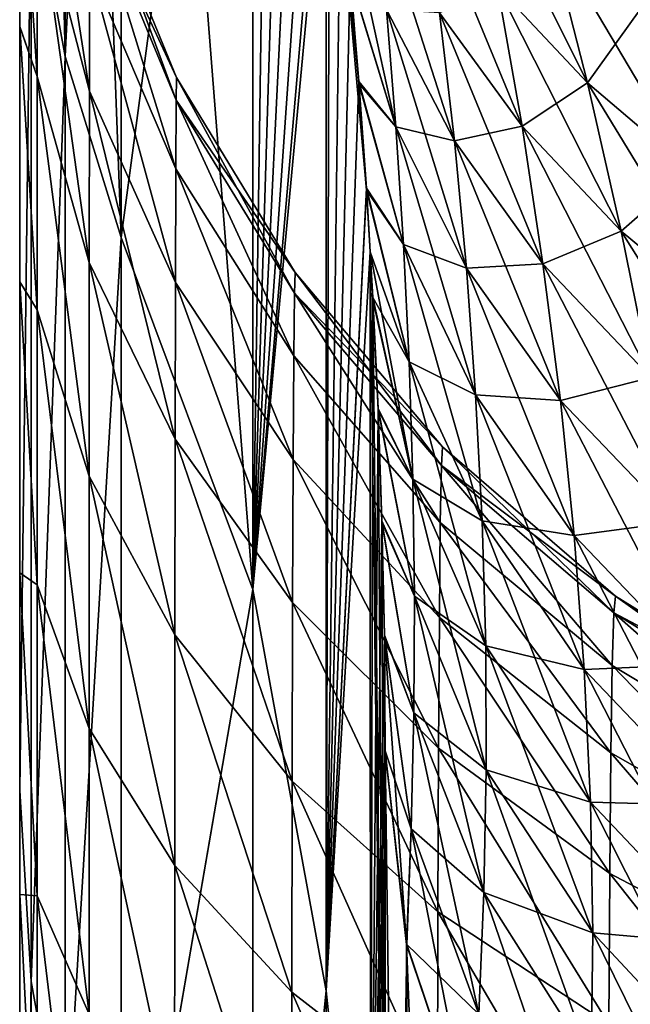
# Model space of a CAD drawing. Header units: metres. Extents: x -2 to 78, y -85 to 85.
# Tile 79 of 256: x 13 to 13.0835, y -51.5684 to -51.4337. Entities that reach past the tile are written whole.
import ezdxf

# ---------------------------------------------------------------- set-up
doc = ezdxf.new("R2010")
doc.units = ezdxf.units.M
doc.layers.add('solid_20004802', color=7, linetype='CONTINUOUS')

msp = doc.modelspace()

# ---------------------------------------------------------------- linework, layer by layer
at = {"layer": 'solid_20004802'}
for points in [[(13.006206, -51.438709, -3.59988), (13.001522, -51.232098, -4.210559), (13.006206, -51.257492, -4.218639)], [(13.001555, -51.413212, -3.593163), (13.001522, -51.232098, -4.210559), (13.006206, -51.438709, -3.59988)], [(13.006206, -51.438709, 3.59988), (13.006206, -51.257492, 4.218639), (13.001555, -51.413212, 3.593163)], [(13.01387, -51.463448, -3.606451), (13.006206, -51.257492, -4.218639), (13.01387, -51.28186, -4.226474)], [(13.006206, -51.438709, -3.59988), (13.006206, -51.257492, -4.218639), (13.01387, -51.463448, -3.606451)], [(13.006206, -51.438709, 3.59988), (13.01387, -51.281883, 4.226401), (13.006206, -51.257492, 4.218639)], [(13.006206, -51.438709, 3.59988), (13.01387, -51.463459, 3.6064), (13.01387, -51.281883, 4.226401)], [(13.031908, -51.511608, -3.618186), (13.01387, -51.28186, -4.226474), (13.031908, -51.328888, -4.242115)], [(13.01387, -51.463448, -3.606451), (13.01387, -51.28186, -4.226474), (13.031908, -51.511608, -3.618186)], [(13.01387, -51.463459, 3.6064), (13.031908, -51.328888, 4.242115), (13.01387, -51.281883, 4.226401)], [(13.01387, -51.463459, 3.6064), (13.031908, -51.511608, 3.618185), (13.031908, -51.328888, 4.242115)], [(13.031908, -51.511608, -3.618186), (13.031908, -51.328888, -4.242115), (13.041908, -51.39537, -4.141781)], [(13.031908, -51.511608, 3.618185), (13.034378, -51.342812, 4.221574), (13.031908, -51.328888, 4.242115)], [(13.031908, -51.511608, 3.618185), (13.036657, -51.356827, 4.200656), (13.034378, -51.342812, 4.221574)], [(13.031908, -51.511608, 3.618185), (13.038747, -51.370922, 4.179361), (13.036657, -51.356827, 4.200656)], [(13.031908, -51.511608, 3.618185), (13.040649, -51.385094, 4.157685), (13.038747, -51.370922, 4.179361)], [(13.031908, -51.511608, 3.618185), (13.042365, -51.399323, 4.135621), (13.040649, -51.385094, 4.157685)], [(13, -51.539104, -2.962495), (13, -51.387341, -3.586565), (13.001555, -51.413212, -3.593163)], [(13, -51.405186, -1.497178), (13, -51.387341, -3.586565), (13, -51.539104, -2.962495)], [(13.001555, -51.413212, 3.593163), (13, -51.387341, 3.586565), (13, -51.539104, 2.962495)], [(13, -51.509335, 1.61535), (13, -51.539104, 2.962495), (13, -51.387341, 3.586565)], [(13, -51.434612, 1.541105), (13, -51.387341, 3.586565), (13, -51.405186, 1.497177)], [(13, -51.469536, 1.580725), (13, -51.387341, 3.586565), (13, -51.434612, 1.541105)], [(13, -51.509335, 1.61535), (13, -51.387341, 3.586565), (13, -51.469536, 1.580725)], [(13.04191, -51.566536, -3.541123), (13.031908, -51.511608, -3.618186), (13.041908, -51.39537, -4.141781)], [(13.046413, -51.442398, -4.0665), (13.041908, -51.39537, -4.141781), (13.045238, -51.42804, -4.089743)], [(13.047446, -51.457001, -4.042982), (13.041908, -51.39537, -4.141781), (13.046413, -51.442398, -4.0665)], [(13.04191, -51.566536, -3.541123), (13.041908, -51.39537, -4.141781), (13.047446, -51.457001, -4.042982)], [(13.00239, -51.397259, -1.401584), (13.002385, -51.415871, -1.451325), (13.009537, -51.44342, -1.438641)], [(13.009537, -51.44342, 1.438641), (13.002385, -51.415871, 1.451325), (13.00239, -51.397259, 1.401584)], [(13.00239, -51.397259, -1.401584), (13.009537, -51.44342, -1.438641), (13.009558, -51.426376, -1.39298)], [(13.009558, -51.426376, 1.39298), (13.009537, -51.44342, 1.438641), (13.00239, -51.397259, 1.401584)], [(13.04191, -51.566532, 3.541136), (13.042365, -51.399323, 4.135621), (13.031908, -51.511608, 3.618185)], [(13.04191, -51.566532, 3.541136), (13.043878, -51.413513, 4.113126), (13.042365, -51.399323, 4.135621)], [(13, -51.405186, -1.497178), (13, -51.539104, -2.962495), (13, -51.434616, -1.541106)], [(13, -51.405186, -1.497178), (13.002381, -51.441433, -1.497786), (13.002385, -51.415871, -1.451325)], [(13, -51.405186, -1.497178), (13, -51.434616, -1.541106), (13.002381, -51.441433, -1.497786)], [(13.002381, -51.441433, 1.497786), (13, -51.434612, 1.541105), (13, -51.405186, 1.497177)], [(13.002385, -51.415871, 1.451325), (13.002381, -51.441433, 1.497786), (13, -51.405186, 1.497177)], [(13.061535, -51.409847, -4.222982), (13.072402, -51.421589, -4.235964), (13.077662, -51.442276, -4.218192)], [(13.065388, -51.429165, -4.204156), (13.061535, -51.409847, -4.222982), (13.077662, -51.442276, -4.218192)], [(13.076682, -51.409786, -4.263773), (13.088267, -51.418556, -4.27464), (13.098557, -51.442318, -4.26007)], [(13.084775, -51.432442, -4.248359), (13.076682, -51.409786, -4.263773), (13.098557, -51.442318, -4.26007)], [(13.009583, -51.416042, -1.345366), (13.021474, -51.441563, -1.296976), (13.009593, -51.412605, -1.296976)], [(13.02141, -51.444656, 1.341241), (13.009583, -51.416042, 1.345366), (13.009593, -51.412605, 1.296976)], [(13.009593, -51.412605, 1.296976), (13.009593, -51.412605, -1.296976), (13.021474, -51.441563, -1.296976)], [(13.021474, -51.441563, 1.296976), (13.009593, -51.412605, 1.296976), (13.021474, -51.441563, -1.296976)], [(13.02141, -51.444656, 1.341241), (13.009593, -51.412605, 1.296976), (13.021474, -51.441563, 1.296976)], [(13, -51.539104, -2.962495), (13.001555, -51.413212, -3.593163), (13.001555, -51.565258, -2.967967)], [(13.001555, -51.565258, 2.967967), (13.001555, -51.413212, 3.593163), (13, -51.539104, 2.962495)], [(13.001555, -51.565258, -2.967967), (13.001555, -51.413212, -3.593163), (13.006206, -51.438709, -3.59988)], [(13.006206, -51.438709, 3.59988), (13.001555, -51.413212, 3.593163), (13.001555, -51.565258, 2.967967)], [(13.04191, -51.566532, 3.541136), (13.045211, -51.427731, 4.090232), (13.043878, -51.413513, 4.113126)], [(13.043907, -51.413811, -4.112655), (13.050179, -51.432274, -4.130567), (13.051484, -51.448338, -4.108192)], [(13.045238, -51.42804, -4.089743), (13.043907, -51.413811, -4.112655), (13.051484, -51.448338, -4.108192)], [(13.055054, -51.415073, -4.189505), (13.065388, -51.429165, -4.204156), (13.068731, -51.448227, -4.184744)], [(13.057451, -51.432705, -4.168979), (13.055054, -51.415073, -4.189505), (13.068731, -51.448227, -4.184744)], [(13.002385, -51.415871, -1.451325), (13.002381, -51.441433, -1.497786), (13.009519, -51.466858, -1.481301)], [(13.009519, -51.466858, 1.481301), (13.002381, -51.441433, 1.497786), (13.002385, -51.415871, 1.451325)], [(13.002385, -51.415871, -1.451325), (13.009519, -51.466858, -1.481301), (13.009537, -51.44342, -1.438641)], [(13.009537, -51.44342, 1.438641), (13.009519, -51.466858, 1.481301), (13.002385, -51.415871, 1.451325)], [(13.009583, -51.416042, -1.345366), (13.009558, -51.426376, -1.39298), (13.021354, -51.454071, -1.384802)], [(13.021354, -51.454071, 1.384802), (13.009558, -51.426376, 1.39298), (13.009583, -51.416042, 1.345366)], [(13.009583, -51.416042, -1.345366), (13.02141, -51.444656, -1.341241), (13.021474, -51.441563, -1.296976)], [(13.009583, -51.416042, -1.345366), (13.021354, -51.454071, -1.384802), (13.02141, -51.444656, -1.341241)], [(13.02141, -51.444656, 1.341241), (13.021354, -51.454071, 1.384802), (13.009583, -51.416042, 1.345366)], [(13.048608, -51.41621, -4.152648), (13.057451, -51.432705, -4.168979), (13.059469, -51.450226, -4.148052)], [(13.050179, -51.432274, -4.130567), (13.048608, -51.41621, -4.152648), (13.059469, -51.450226, -4.148052)], [(13.065387, -51.429165, 4.204155), (13.077662, -51.442276, 4.218191), (13.072401, -51.421589, 4.235963)], [(13.072401, -51.421589, 4.235963), (13.077662, -51.442276, 4.218191), (13.084774, -51.432442, 4.248358)], [(13.072402, -51.421589, -4.235964), (13.084775, -51.432442, -4.248359), (13.091763, -51.454285, -4.23148)], [(13.077662, -51.442276, -4.218192), (13.072402, -51.421589, -4.235964), (13.091763, -51.454285, -4.23148)], [(13.009558, -51.426376, -1.39298), (13.009537, -51.44342, -1.438641), (13.021304, -51.469631, -1.426585)], [(13.021304, -51.469631, 1.426585), (13.009537, -51.44342, 1.438641), (13.009558, -51.426376, 1.39298)], [(13.009558, -51.426376, -1.39298), (13.021304, -51.469631, -1.426585), (13.021354, -51.454071, -1.384802)], [(13.021354, -51.454071, 1.384802), (13.021304, -51.469631, 1.426585), (13.009558, -51.426376, 1.39298)], [(13.04191, -51.566532, 3.541136), (13.04639, -51.442093, 4.066988), (13.045211, -51.427731, 4.090232)], [(13.051483, -51.448338, 4.108191), (13.045211, -51.427731, 4.090232), (13.04639, -51.442093, 4.066988)], [(13.051483, -51.448338, 4.108191), (13.050179, -51.432274, 4.130566), (13.045211, -51.427731, 4.090232)], [(13.046413, -51.442398, -4.0665), (13.045238, -51.42804, -4.089743), (13.051484, -51.448338, -4.108192)], [(13.05745, -51.432705, 4.168978), (13.06873, -51.448227, 4.184743), (13.065387, -51.429165, 4.204155)], [(13.065387, -51.429165, 4.204155), (13.06873, -51.448227, 4.184743), (13.077662, -51.442276, 4.218191)], [(13.065388, -51.429165, -4.204156), (13.077662, -51.442276, -4.218192), (13.082309, -51.462593, -4.199758)], [(13.068731, -51.448227, -4.184744), (13.065388, -51.429165, -4.204156), (13.082309, -51.462593, -4.199758)], [(13.050179, -51.432274, -4.130567), (13.059469, -51.450226, -4.148052), (13.061112, -51.467644, -4.126781)], [(13.051484, -51.448338, -4.108192), (13.050179, -51.432274, -4.130567), (13.061112, -51.467644, -4.126781)], [(13.059469, -51.450222, 4.148051), (13.050179, -51.432274, 4.130566), (13.051483, -51.448338, 4.108191)], [(13.05745, -51.432705, 4.168978), (13.050179, -51.432274, 4.130566), (13.059469, -51.450222, 4.148051)], [(13.05745, -51.432705, 4.168978), (13.059469, -51.450222, 4.148051), (13.06873, -51.448227, 4.184743)], [(13.057451, -51.432705, -4.168979), (13.068731, -51.448227, -4.184744), (13.071591, -51.467075, -4.164872)], [(13.059469, -51.450226, -4.148052), (13.057451, -51.432705, -4.168979), (13.071591, -51.467075, -4.164872)], [(13.077662, -51.442276, 4.218191), (13.091762, -51.454281, 4.231479), (13.084774, -51.432442, 4.248358)], [(13.002378, -51.473347, 1.540084), (13, -51.469536, 1.580725), (13, -51.434612, 1.541105)], [(13.002381, -51.441433, 1.497786), (13.002378, -51.473347, 1.540084), (13, -51.434612, 1.541105)], [(13, -51.434616, -1.541106), (13, -51.539104, -2.962495), (13, -51.469536, -1.580726)], [(13, -51.434616, -1.541106), (13.002378, -51.473347, -1.540084), (13.002381, -51.441433, -1.497786)], [(13, -51.434616, -1.541106), (13, -51.469536, -1.580726), (13.002378, -51.473347, -1.540084)], [(13.001555, -51.565258, -2.967967), (13.006206, -51.438709, -3.59988), (13.006206, -51.591061, -2.973389)], [(13.006206, -51.438709, 3.59988), (13.001555, -51.565258, 2.967967), (13.006206, -51.591061, 2.973389)], [(13.006206, -51.591061, -2.973389), (13.006206, -51.438709, -3.59988), (13.01387, -51.463448, -3.606451)], [(13.006206, -51.438709, 3.59988), (13.006206, -51.591061, 2.973389), (13.01387, -51.463459, 3.6064)], [(13.002381, -51.441433, -1.497786), (13.002378, -51.473347, -1.540084), (13.009505, -51.496128, -1.520143)], [(13.009505, -51.496128, 1.520143), (13.002378, -51.473347, 1.540084), (13.002381, -51.441433, 1.497786)], [(13.002381, -51.441433, -1.497786), (13.009505, -51.496128, -1.520143), (13.009519, -51.466858, -1.481301)], [(13.009519, -51.466858, 1.481301), (13.009505, -51.496128, 1.520143), (13.002381, -51.441433, 1.497786)], [(13.02141, -51.444656, -1.341241), (13.037695, -51.468266, -1.296976), (13.021474, -51.441563, -1.296976)], [(13.03759, -51.471054, 1.337435), (13.02141, -51.444656, 1.341241), (13.021474, -51.441563, 1.296976)], [(13.021474, -51.441563, 1.296976), (13.021474, -51.441563, -1.296976), (13.037695, -51.468266, -1.296976)], [(13.037695, -51.468266, 1.296976), (13.021474, -51.441563, 1.296976), (13.037695, -51.468266, -1.296976)], [(13.03759, -51.471054, 1.337435), (13.021474, -51.441563, 1.296976), (13.037695, -51.468266, 1.296976)], [(13.04191, -51.566532, 3.541136), (13.047427, -51.456711, 4.043446), (13.04639, -51.442093, 4.066988)], [(13.052523, -51.464405, 4.085573), (13.04639, -51.442093, 4.066988), (13.047427, -51.456711, 4.043446)], [(13.052523, -51.464405, 4.085573), (13.051483, -51.448338, 4.108191), (13.04639, -51.442093, 4.066988)], [(13.06873, -51.448227, 4.184743), (13.082308, -51.462589, 4.199757), (13.077662, -51.442276, 4.218191)], [(13.077662, -51.442276, -4.218192), (13.091763, -51.454285, -4.23148), (13.098032, -51.475643, -4.213851)], [(13.082309, -51.462593, -4.199758), (13.077662, -51.442276, -4.218192), (13.098032, -51.475643, -4.213851)], [(13.077662, -51.442276, 4.218191), (13.082308, -51.462589, 4.199757), (13.091762, -51.454281, 4.231479)], [(13.009537, -51.44342, -1.438641), (13.009519, -51.466858, -1.481301), (13.021265, -51.491047, -1.465628)], [(13.021265, -51.491047, 1.465628), (13.009519, -51.466858, 1.481301), (13.009537, -51.44342, 1.438641)], [(13.009537, -51.44342, -1.438641), (13.021265, -51.491047, -1.465628), (13.021304, -51.469631, -1.426585)], [(13.021304, -51.469631, 1.426585), (13.021265, -51.491047, 1.465628), (13.009537, -51.44342, 1.438641)], [(13.046413, -51.442398, -4.0665), (13.051484, -51.448338, -4.108192), (13.052523, -51.464405, -4.085574)], [(13.047446, -51.457001, -4.042982), (13.046413, -51.442398, -4.0665), (13.052523, -51.464405, -4.085574)], [(13.02141, -51.444656, -1.341241), (13.021354, -51.454071, -1.384802), (13.037491, -51.479626, -1.377256)], [(13.037491, -51.479626, 1.377256), (13.021354, -51.454071, 1.384802), (13.02141, -51.444656, 1.341241)], [(13.02141, -51.444656, -1.341241), (13.03759, -51.471054, -1.337435), (13.037695, -51.468266, -1.296976)], [(13.02141, -51.444656, -1.341241), (13.037491, -51.479626, -1.377256), (13.03759, -51.471054, -1.337435)], [(13.03759, -51.471054, 1.337435), (13.037491, -51.479626, 1.377256), (13.02141, -51.444656, 1.341241)], [(13.061112, -51.467644, 4.12678), (13.051483, -51.448338, 4.108191), (13.052523, -51.464405, 4.085573)], [(13.059469, -51.450222, 4.148051), (13.051483, -51.448338, 4.108191), (13.061112, -51.467644, 4.12678)], [(13.051484, -51.448338, -4.108192), (13.061112, -51.467644, -4.126781), (13.062381, -51.484978, -4.10522)], [(13.052523, -51.464405, -4.085574), (13.051484, -51.448338, -4.108192), (13.062381, -51.484978, -4.10522)], [(13.059469, -51.450222, 4.148051), (13.071591, -51.467075, 4.164871), (13.06873, -51.448227, 4.184743)], [(13.06873, -51.448227, 4.184743), (13.071591, -51.467075, 4.164871), (13.082308, -51.462589, 4.199757)], [(13.068731, -51.448227, -4.184744), (13.082309, -51.462593, -4.199758), (13.08637, -51.482605, -4.180799)], [(13.071591, -51.467075, -4.164872), (13.068731, -51.448227, -4.184744), (13.08637, -51.482605, -4.180799)], [(13.059469, -51.450222, 4.148051), (13.061112, -51.467644, 4.12678), (13.071591, -51.467075, 4.164871)], [(13.059469, -51.450226, -4.148052), (13.071591, -51.467075, -4.164872), (13.073969, -51.485741, -4.144605)], [(13.061112, -51.467644, -4.126781), (13.059469, -51.450226, -4.148052), (13.073969, -51.485741, -4.144605)], [(13.021354, -51.454071, -1.384802), (13.021304, -51.469631, -1.426585), (13.037405, -51.49382, -1.415457)], [(13.037405, -51.49382, 1.415457), (13.021304, -51.469631, 1.426585), (13.021354, -51.454071, 1.384802)], [(13.021354, -51.454071, -1.384802), (13.037405, -51.49382, -1.415457), (13.037491, -51.479626, -1.377256)], [(13.037491, -51.479626, 1.377256), (13.037405, -51.49382, 1.415457), (13.021354, -51.454071, 1.384802)], [(13.082308, -51.462589, 4.199757), (13.098031, -51.475639, 4.21385), (13.091762, -51.454281, 4.231479)], [(13.04191, -51.566532, 3.541136), (13.047969, -51.46542, 4.029556), (13.047427, -51.456711, 4.043446)], [(13.04191, -51.566536, -3.541123), (13.047446, -51.457001, -4.042982), (13.047969, -51.465424, -4.029546)], [(13.053293, -51.480473, 4.062747), (13.047427, -51.456711, 4.043446), (13.047969, -51.46542, 4.029556)], [(13.053293, -51.480473, 4.062747), (13.052523, -51.464405, 4.085573), (13.047427, -51.456711, 4.043446)], [(13.047446, -51.457001, -4.042982), (13.052523, -51.464405, -4.085574), (13.053293, -51.480473, -4.062747)], [(13.047969, -51.465424, -4.029546), (13.047446, -51.457001, -4.042982), (13.053293, -51.480473, -4.062747)], [(13.006206, -51.591061, -2.973389), (13.01387, -51.463448, -3.606451), (13.01387, -51.616108, -2.978683)], [(13.006206, -51.591061, 2.973389), (13.01387, -51.616112, 2.97865), (13.01387, -51.463459, 3.6064)], [(13.01387, -51.616108, -2.978683), (13.01387, -51.463448, -3.606451), (13.031908, -51.511608, -3.618186)], [(13.01387, -51.463459, 3.6064), (13.01387, -51.616112, 2.97865), (13.031908, -51.511608, 3.618185)], [(13.071591, -51.467075, 4.164871), (13.08637, -51.482605, 4.180799), (13.082308, -51.462589, 4.199757)], [(13.082308, -51.462589, 4.199757), (13.08637, -51.482605, 4.180799), (13.098031, -51.475639, 4.21385)], [(13.082309, -51.462593, -4.199758), (13.098032, -51.475643, -4.213851), (13.103616, -51.496605, -4.195627)], [(13.08637, -51.482605, -4.180799), (13.082309, -51.462593, -4.199758), (13.103616, -51.496605, -4.195627)], [(13.052523, -51.464405, -4.085574), (13.062381, -51.484978, -4.10522), (13.063268, -51.502209, -4.083402)], [(13.053293, -51.480473, -4.062747), (13.052523, -51.464405, -4.085574), (13.063268, -51.502209, -4.083402)], [(13.062381, -51.484974, 4.105219), (13.052523, -51.464405, 4.085573), (13.053293, -51.480473, 4.062747)], [(13.061112, -51.467644, 4.12678), (13.052523, -51.464405, 4.085573), (13.062381, -51.484974, 4.105219)], [(13.047974, -51.624165, 3.455156), (13.047969, -51.46542, 4.029556), (13.04191, -51.566532, 3.541136)], [(13.047974, -51.624165, -3.45515), (13.04191, -51.566536, -3.541123), (13.047969, -51.465424, -4.029546)], [(13.053293, -51.480473, 4.062747), (13.047969, -51.46542, 4.029556), (13.048319, -51.471657, 4.019634)], [(13.047974, -51.624165, 3.455156), (13.048319, -51.471657, 4.019634), (13.047969, -51.46542, 4.029556)], [(13.047969, -51.465424, -4.029546), (13.053293, -51.480473, -4.062747), (13.053786, -51.496513, -4.039736)], [(13.048332, -51.471916, -4.019218), (13.047969, -51.465424, -4.029546), (13.053786, -51.496513, -4.039736)], [(13.05, -51.634197, -3.555917), (13.047969, -51.465424, -4.029546), (13.048332, -51.471916, -4.019218)], [(13.05, -51.634197, -3.555917), (13.047974, -51.624165, -3.45515), (13.047969, -51.465424, -4.029546)], [(13.009519, -51.466858, -1.481301), (13.009505, -51.496128, -1.520143), (13.021234, -51.517811, -1.501183)], [(13.021234, -51.517811, 1.501183), (13.009505, -51.496128, 1.520143), (13.009519, -51.466858, 1.481301)], [(13.009519, -51.466858, -1.481301), (13.021234, -51.517811, -1.501183), (13.021265, -51.491047, -1.465628)], [(13.021265, -51.491047, 1.465628), (13.021234, -51.517811, 1.501183), (13.009519, -51.466858, 1.481301)], [(13.061112, -51.467644, 4.12678), (13.073968, -51.485741, 4.144604), (13.071591, -51.467075, 4.164871)], [(13.061112, -51.467644, -4.126781), (13.073969, -51.485741, -4.144605), (13.075862, -51.504242, -4.124003)], [(13.062381, -51.484978, -4.10522), (13.061112, -51.467644, -4.126781), (13.075862, -51.504242, -4.124003)], [(13.061112, -51.467644, 4.12678), (13.062381, -51.484974, 4.105219), (13.073968, -51.485741, 4.144604)], [(13.071591, -51.467075, -4.164872), (13.08637, -51.482605, -4.180799), (13.089843, -51.502354, -4.161391)], [(13.073969, -51.485741, -4.144605), (13.071591, -51.467075, -4.164872), (13.089843, -51.502354, -4.161391)], [(13.071591, -51.467075, 4.164871), (13.073968, -51.485741, 4.144604), (13.08637, -51.482605, 4.180799)], [(13.03759, -51.471054, -1.337435), (13.057863, -51.492107, -1.296976), (13.037695, -51.468266, -1.296976)], [(13.057697, -51.494633, 1.334033), (13.03759, -51.471054, 1.337435), (13.037695, -51.468266, 1.296976)], [(13.037695, -51.468266, 1.296976), (13.037695, -51.468266, -1.296976), (13.057863, -51.492107, -1.296976)], [(13.057863, -51.492107, 1.296976), (13.037695, -51.468266, 1.296976), (13.057863, -51.492107, -1.296976)], [(13.057697, -51.494633, 1.334033), (13.037695, -51.468266, 1.296976), (13.057863, -51.492107, 1.296976)], [(13, -51.469536, -1.580726), (13, -51.539104, -2.962495), (13, -51.509338, -1.615351)], [(13, -51.469536, -1.580726), (13.002376, -51.510963, -1.577369), (13.002378, -51.473347, -1.540084)], [(13, -51.469536, -1.580726), (13, -51.509338, -1.615351), (13.002376, -51.510963, -1.577369)], [(13.002376, -51.510963, 1.577369), (13, -51.509335, 1.61535), (13, -51.469536, 1.580725)], [(13.002378, -51.473347, 1.540084), (13.002376, -51.510963, 1.577369), (13, -51.469536, 1.580725)], [(13.021304, -51.469631, -1.426585), (13.021265, -51.491047, -1.465628), (13.037334, -51.513374, -1.451162)], [(13.037334, -51.513374, 1.451162), (13.021265, -51.491047, 1.465628), (13.021304, -51.469631, 1.426585)], [(13.021304, -51.469631, -1.426585), (13.037334, -51.513374, -1.451162), (13.037405, -51.49382, -1.415457)], [(13.037405, -51.49382, 1.415457), (13.037334, -51.513374, 1.451162), (13.021304, -51.469631, 1.426585)], [(13.03759, -51.471054, -1.337435), (13.037491, -51.479626, -1.377256), (13.057547, -51.50246, -1.370511)], [(13.057547, -51.50246, 1.370511), (13.037491, -51.479626, 1.377256), (13.03759, -51.471054, 1.337435)], [(13.03759, -51.471054, -1.337435), (13.057697, -51.494633, -1.334033), (13.057863, -51.492107, -1.296976)], [(13.03759, -51.471054, -1.337435), (13.057547, -51.50246, -1.370511), (13.057697, -51.494633, -1.334033)], [(13.057697, -51.494633, 1.334033), (13.057547, -51.50246, 1.370511), (13.03759, -51.471054, 1.337435)], [(13.047974, -51.624165, 3.455156), (13.049035, -51.486835, 3.995509), (13.048319, -51.471657, 4.019634)], [(13.053785, -51.496513, 4.039735), (13.048319, -51.471657, 4.019634), (13.049035, -51.486835, 3.995509)], [(13.053785, -51.496513, 4.039735), (13.053293, -51.480473, 4.062747), (13.048319, -51.471657, 4.019634)], [(13.049044, -51.487049, -3.995164), (13.048332, -51.471916, -4.019218), (13.053786, -51.496513, -4.039736)], [(13.05, -51.634197, -3.555917), (13.048332, -51.471916, -4.019218), (13.049044, -51.487049, -3.995164)], [(13.002378, -51.473347, -1.540084), (13.002376, -51.510963, -1.577369), (13.009495, -51.530647, -1.554384)], [(13.009495, -51.530647, 1.554384), (13.002376, -51.510963, 1.577369), (13.002378, -51.473347, 1.540084)], [(13.002378, -51.473347, -1.540084), (13.009495, -51.530647, -1.554384), (13.009505, -51.496128, -1.520143)], [(13.009505, -51.496128, 1.520143), (13.009495, -51.530647, 1.554384), (13.002378, -51.473347, 1.540084)], [(13.037491, -51.479626, -1.377256), (13.037405, -51.49382, -1.415457), (13.057416, -51.515438, -1.40551)], [(13.057416, -51.515438, 1.40551), (13.037405, -51.49382, 1.415457), (13.037491, -51.479626, 1.377256)], [(13.037491, -51.479626, -1.377256), (13.057416, -51.515438, -1.40551), (13.057547, -51.50246, -1.370511)], [(13.057547, -51.50246, 1.370511), (13.057416, -51.515438, 1.40551), (13.037491, -51.479626, 1.377256)], [(13.053293, -51.480473, -4.062747), (13.063268, -51.502209, -4.083402), (13.063758, -51.519318, -4.06134)], [(13.053786, -51.496513, -4.039736), (13.053293, -51.480473, -4.062747), (13.063758, -51.519318, -4.06134)], [(13.063267, -51.502209, 4.083401), (13.053293, -51.480473, 4.062747), (13.053785, -51.496513, 4.039735)], [(13.062381, -51.484974, 4.105219), (13.053293, -51.480473, 4.062747), (13.063267, -51.502209, 4.083401)], [(13.073968, -51.485741, 4.144604), (13.089842, -51.50235, 4.16139), (13.08637, -51.482605, 4.180799)], [(13.062381, -51.484974, 4.105219), (13.075861, -51.504238, 4.124002), (13.073968, -51.485741, 4.144604)], [(13.062381, -51.484974, 4.105219), (13.063267, -51.502209, 4.083401), (13.075861, -51.504238, 4.124002)], [(13.062381, -51.484978, -4.10522), (13.075862, -51.504242, -4.124003), (13.077251, -51.522564, -4.103096)], [(13.063268, -51.502209, -4.083402), (13.062381, -51.484978, -4.10522), (13.077251, -51.522564, -4.103096)], [(13.073968, -51.485741, 4.144604), (13.075861, -51.504238, 4.124002), (13.089842, -51.50235, 4.16139)], [(13.073969, -51.485741, -4.144605), (13.089843, -51.502354, -4.161391), (13.092717, -51.52187, -4.141601)], [(13.075862, -51.504242, -4.124003), (13.073969, -51.485741, -4.144605), (13.092717, -51.52187, -4.141601)], [(13.047974, -51.624165, 3.455156), (13.049562, -51.502235, 3.971065), (13.049035, -51.486835, 3.995509)], [(13.053993, -51.512516, 4.016562), (13.049035, -51.486835, 3.995509), (13.049562, -51.502235, 3.971065)], [(13.053993, -51.512516, 4.016562), (13.053785, -51.496513, 4.039735), (13.049035, -51.486835, 3.995509)], [(13.049044, -51.487049, -3.995164), (13.053786, -51.496513, -4.039736), (13.053993, -51.512516, -4.016563)], [(13.049567, -51.502388, -3.970813), (13.049044, -51.487049, -3.995164), (13.053993, -51.512516, -4.016563)], [(13.05, -51.634197, -3.555917), (13.049044, -51.487049, -3.995164), (13.049567, -51.502388, -3.970813)], [(13.021265, -51.491047, -1.465628), (13.021234, -51.517811, -1.501183), (13.03728, -51.537827, -1.48368)], [(13.03728, -51.537827, 1.48368), (13.021234, -51.517811, 1.501183), (13.021265, -51.491047, 1.465628)], [(13.021265, -51.491047, -1.465628), (13.03728, -51.537827, -1.48368), (13.037334, -51.513374, -1.451162)], [(13.037334, -51.513374, 1.451162), (13.03728, -51.537827, 1.48368), (13.021265, -51.491047, 1.465628)], [(13.057697, -51.494633, -1.334033), (13.081496, -51.512516, -1.296976), (13.057863, -51.492107, -1.296976)], [(13.08127, -51.514824, 1.331119), (13.057697, -51.494633, 1.334033), (13.057863, -51.492107, 1.296976)], [(13.057863, -51.492107, 1.296976), (13.057863, -51.492107, -1.296976), (13.081496, -51.512516, -1.296976)], [(13.081496, -51.512516, 1.296976), (13.057863, -51.492107, 1.296976), (13.081496, -51.512516, -1.296976)], [(13.08127, -51.514824, 1.331119), (13.057863, -51.492107, 1.296976), (13.081496, -51.512516, 1.296976)], [(13.037405, -51.49382, -1.415457), (13.037334, -51.513374, -1.451162), (13.057309, -51.533337, -1.438226)], [(13.057309, -51.533337, 1.438226), (13.037334, -51.513374, 1.451162), (13.037405, -51.49382, 1.415457)], [(13.037405, -51.49382, -1.415457), (13.057309, -51.533337, -1.438226), (13.057416, -51.515438, -1.40551)], [(13.057416, -51.515438, 1.40551), (13.057309, -51.533337, 1.438226), (13.037405, -51.49382, 1.415457)], [(13.057697, -51.494633, -1.334033), (13.057547, -51.50246, -1.370511), (13.081062, -51.522022, -1.364729)], [(13.081062, -51.522022, 1.364729), (13.057547, -51.50246, 1.370511), (13.057697, -51.494633, 1.334033)], [(13.057697, -51.494633, -1.334033), (13.08127, -51.514824, -1.331119), (13.081496, -51.512516, -1.296976)], [(13.057697, -51.494633, -1.334033), (13.081062, -51.522022, -1.364729), (13.08127, -51.514824, -1.331119)], [(13.08127, -51.514824, 1.331119), (13.081062, -51.522022, 1.364729), (13.057697, -51.494633, 1.334033)], [(13.009505, -51.496128, -1.520143), (13.009495, -51.530647, -1.554384), (13.02121, -51.549385, -1.532528)], [(13.02121, -51.549385, 1.532528), (13.009495, -51.530647, 1.554384), (13.009505, -51.496128, 1.520143)], [(13.009505, -51.496128, -1.520143), (13.02121, -51.549385, -1.532528), (13.021234, -51.517811, -1.501183)], [(13.021234, -51.517811, 1.501183), (13.02121, -51.549385, 1.532528), (13.009505, -51.496128, 1.520143)], [(13.063757, -51.519318, 4.061339), (13.053785, -51.496513, 4.039735), (13.053993, -51.512516, 4.016562)], [(13.063267, -51.502209, 4.083401), (13.053785, -51.496513, 4.039735), (13.063757, -51.519318, 4.061339)], [(13.053786, -51.496513, -4.039736), (13.063758, -51.519318, -4.06134), (13.063839, -51.536278, -4.039052)], [(13.053993, -51.512516, -4.016563), (13.053786, -51.496513, -4.039736), (13.063839, -51.536278, -4.039052)], [(13.047974, -51.624165, 3.455156), (13.049889, -51.517845, 3.946298), (13.049562, -51.502235, 3.971065)], [(13.053918, -51.528465, 3.993261), (13.049562, -51.502235, 3.971065), (13.049889, -51.517845, 3.946298)], [(13.053918, -51.528465, 3.993261), (13.053993, -51.512516, 4.016562), (13.049562, -51.502235, 3.971065)], [(13.049567, -51.502388, -3.970813), (13.053993, -51.512516, -4.016563), (13.053919, -51.528465, -3.993261)], [(13.04989, -51.517929, -3.946161), (13.049567, -51.502388, -3.970813), (13.053919, -51.528465, -3.993261)], [(13.05, -51.634197, -3.555917), (13.049567, -51.502388, -3.970813), (13.04989, -51.517929, -3.946161)], [(13.057547, -51.50246, -1.370511), (13.057416, -51.515438, -1.40551), (13.080882, -51.53397, -1.39698)], [(13.080882, -51.53397, 1.39698), (13.057416, -51.515438, 1.40551), (13.057547, -51.50246, 1.370511)], [(13.057547, -51.50246, -1.370511), (13.080882, -51.53397, -1.39698), (13.081062, -51.522022, -1.364729)], [(13.081062, -51.522022, 1.364729), (13.080882, -51.53397, 1.39698), (13.057547, -51.50246, 1.370511)], [(13.063267, -51.502209, 4.083401), (13.07725, -51.522564, 4.103096), (13.075861, -51.504238, 4.124002)], [(13.063267, -51.502209, 4.083401), (13.063757, -51.519318, 4.061339), (13.07725, -51.522564, 4.103096)], [(13.063268, -51.502209, -4.083402), (13.077251, -51.522564, -4.103096), (13.078114, -51.540688, -4.081895)], [(13.063758, -51.519318, -4.06134), (13.063268, -51.502209, -4.083402), (13.078114, -51.540688, -4.081895)], [(13.075861, -51.504238, 4.124002), (13.092715, -51.52187, 4.1416), (13.089842, -51.50235, 4.16139)], [(13.075861, -51.504238, 4.124002), (13.07725, -51.522564, 4.103096), (13.092715, -51.52187, 4.1416)], [(13.075862, -51.504242, -4.124003), (13.092717, -51.52187, -4.141601), (13.094962, -51.541157, -4.12146)], [(13.077251, -51.522564, -4.103096), (13.075862, -51.504242, -4.124003), (13.094962, -51.541157, -4.12146)], [(13, -51.553345, 1.644439), (13, -51.539104, 2.962495), (13, -51.509335, 1.61535)], [(13.002374, -51.553539, 1.608903), (13, -51.553345, 1.644439), (13, -51.509335, 1.61535)], [(13.002376, -51.510963, 1.577369), (13.002374, -51.553539, 1.608903), (13, -51.509335, 1.61535)], [(13, -51.509338, -1.615351), (13, -51.539104, -2.962495), (13, -51.553349, -1.644439)], [(13, -51.509338, -1.615351), (13.002374, -51.553539, -1.608903), (13.002376, -51.510963, -1.577369)], [(13, -51.509338, -1.615351), (13, -51.553349, -1.644439), (13.002374, -51.553539, -1.608903)], [(13.002376, -51.510963, -1.577369), (13.002374, -51.553539, -1.608903), (13.009487, -51.569725, -1.583344)], [(13.009487, -51.569725, 1.583344), (13.002374, -51.553539, 1.608903), (13.002376, -51.510963, 1.577369)], [(13.002376, -51.510963, -1.577369), (13.009487, -51.569725, -1.583344), (13.009495, -51.530647, -1.554384)], [(13.009495, -51.530647, 1.554384), (13.009487, -51.569725, 1.583344), (13.002376, -51.510963, 1.577369)], [(13.01387, -51.616108, -2.978683), (13.031908, -51.511608, -3.618186), (13.031908, -51.665138, -2.986439)], [(13.01387, -51.616112, 2.97865), (13.031908, -51.665138, 2.986438), (13.031908, -51.511608, 3.618185)], [(13.04191, -51.566536, -3.541123), (13.031908, -51.665138, -2.986439), (13.031908, -51.511608, -3.618186)], [(13.04191, -51.566532, 3.541136), (13.031908, -51.511608, 3.618185), (13.031908, -51.665138, 2.986438)], [(13.037334, -51.513374, -1.451162), (13.03728, -51.537827, -1.48368), (13.057224, -51.555725, -1.468025)], [(13.057224, -51.555725, 1.468025), (13.03728, -51.537827, 1.48368), (13.037334, -51.513374, 1.451162)], [(13.037334, -51.513374, -1.451162), (13.057224, -51.555725, -1.468025), (13.057309, -51.533337, -1.438226)], [(13.057309, -51.533337, 1.438226), (13.057224, -51.555725, 1.468025), (13.037334, -51.513374, 1.451162)], [(13.063839, -51.536278, 4.039051), (13.053993, -51.512516, 4.016562), (13.053918, -51.528465, 3.993261)], [(13.053919, -51.528465, -3.993261), (13.053993, -51.512516, -4.016563), (13.063516, -51.553074, -4.016563)], [(13.053993, -51.512516, -4.016563), (13.063839, -51.536278, -4.039052), (13.063516, -51.553074, -4.016563)], [(13.063757, -51.519318, 4.061339), (13.053993, -51.512516, 4.016562), (13.063839, -51.536278, 4.039051)], [(13.08127, -51.514824, -1.331119), (13.108036, -51.529007, -1.296976), (13.081496, -51.512516, -1.296976)], [(13.10774, -51.531166, 1.328757), (13.08127, -51.514824, 1.331119), (13.081496, -51.512516, 1.296976)], [(13.081496, -51.512516, 1.296976), (13.081496, -51.512516, -1.296976), (13.108036, -51.529007, -1.296976)], [(13.108036, -51.529007, 1.296976), (13.081496, -51.512516, 1.296976), (13.108036, -51.529007, -1.296976)], [(13.10774, -51.531166, 1.328757), (13.081496, -51.512516, 1.296976), (13.108036, -51.529007, 1.296976)], [(13.08127, -51.514824, -1.331119), (13.081062, -51.522022, -1.364729), (13.107472, -51.537868, -1.360041)], [(13.107472, -51.537868, 1.360041), (13.081062, -51.522022, 1.364729), (13.08127, -51.514824, 1.331119)], [(13.08127, -51.514824, -1.331119), (13.10774, -51.531166, -1.328757), (13.108036, -51.529007, -1.296976)], [(13.08127, -51.514824, -1.331119), (13.107472, -51.537868, -1.360041), (13.10774, -51.531166, -1.328757)], [(13.10774, -51.531166, 1.328757), (13.107472, -51.537868, 1.360041), (13.08127, -51.514824, 1.331119)], [(13.057416, -51.515438, -1.40551), (13.057309, -51.533337, -1.438226), (13.080732, -51.550453, -1.427129)], [(13.080732, -51.550453, 1.427129), (13.057309, -51.533337, 1.438226), (13.057416, -51.515438, 1.40551)], [(13.057416, -51.515438, -1.40551), (13.080732, -51.550453, -1.427129), (13.080882, -51.53397, -1.39698)], [(13.080882, -51.53397, 1.39698), (13.080732, -51.550453, 1.427129), (13.057416, -51.515438, 1.40551)], [(13.021234, -51.517811, -1.501183), (13.02121, -51.549385, -1.532528), (13.037239, -51.566685, -1.512349)], [(13.037239, -51.566685, 1.512349), (13.02121, -51.549385, 1.532528), (13.021234, -51.517811, 1.501183)], [(13.021234, -51.517811, -1.501183), (13.037239, -51.566685, -1.512349), (13.03728, -51.537827, -1.48368)], [(13.03728, -51.537827, 1.48368), (13.037239, -51.566685, 1.512349), (13.021234, -51.517811, 1.501183)], [(13.047974, -51.624165, 3.455156), (13.05, -51.533684, 3.921109), (13.049889, -51.517845, 3.946298)], [(13.053571, -51.544357, 3.96987), (13.049889, -51.517845, 3.946298), (13.05, -51.533684, 3.921109)], [(13.053571, -51.544357, 3.96987), (13.053918, -51.528465, 3.993261), (13.049889, -51.517845, 3.946298)], [(13.04989, -51.517929, -3.946161), (13.053919, -51.528465, -3.993261), (13.053571, -51.544357, -3.969871)], [(13.04989, -51.517929, -3.946161), (13.053571, -51.544357, -3.969871), (13.052943, -51.560169, -3.946424)], [(13.05, -51.533684, -3.921109), (13.04989, -51.517929, -3.946161), (13.052943, -51.560169, -3.946424)], [(13.05, -51.634197, -3.555917), (13.04989, -51.517929, -3.946161), (13.05, -51.533684, -3.921109)], [(13.063757, -51.519318, 4.061339), (13.078113, -51.540688, 4.081894), (13.07725, -51.522564, 4.103096)], [(13.063757, -51.519318, 4.061339), (13.063839, -51.536278, 4.039051), (13.078113, -51.540688, 4.081894)], [(13.063758, -51.519318, -4.06134), (13.078114, -51.540688, -4.081895), (13.078423, -51.558578, -4.060411)], [(13.063839, -51.536278, -4.039052), (13.063758, -51.519318, -4.06134), (13.078423, -51.558578, -4.060411)], [(13.07725, -51.522564, 4.103096), (13.09496, -51.541157, 4.121459), (13.092715, -51.52187, 4.1416)], [(13.07725, -51.522564, 4.103096), (13.078113, -51.540688, 4.081894), (13.09496, -51.541157, 4.121459)], [(13.077251, -51.522564, -4.103096), (13.094962, -51.541157, -4.12146), (13.096535, -51.560184, -4.100979)], [(13.078114, -51.540688, -4.081895), (13.077251, -51.522564, -4.103096), (13.096535, -51.560184, -4.100979)], [(13.081062, -51.522022, -1.364729), (13.080882, -51.53397, -1.39698), (13.107239, -51.548992, -1.39006)], [(13.107239, -51.548992, 1.39006), (13.080882, -51.53397, 1.39698), (13.081062, -51.522022, 1.364729)], [(13.081062, -51.522022, -1.364729), (13.107239, -51.548992, -1.39006), (13.107472, -51.537868, -1.360041)], [(13.107472, -51.537868, 1.360041), (13.107239, -51.548992, 1.39006), (13.081062, -51.522022, 1.364729)], [(13.053571, -51.544357, -3.969871), (13.053919, -51.528465, -3.993261), (13.062806, -51.569698, -3.993912)], [(13.063515, -51.55307, 4.016562), (13.053918, -51.528465, 3.993261), (13.053571, -51.544357, 3.96987)], [(13.063839, -51.536278, 4.039051), (13.053918, -51.528465, 3.993261), (13.063515, -51.55307, 4.016562)], [(13.053919, -51.528465, -3.993261), (13.063516, -51.553074, -4.016563), (13.062806, -51.569698, -3.993912)], [(13.009495, -51.530647, -1.554384), (13.009487, -51.569725, -1.583344), (13.021194, -51.585136, -1.559037)], [(13.021194, -51.585136, 1.559037), (13.009487, -51.569725, 1.583344), (13.009495, -51.530647, 1.554384)], [(13.009495, -51.530647, -1.554384), (13.021194, -51.585136, -1.559037), (13.02121, -51.549385, -1.532528)], [(13.02121, -51.549385, 1.532528), (13.021194, -51.585136, 1.559037), (13.009495, -51.530647, 1.554384)], [(13.047974, -51.624165, 3.455156), (13.05, -51.634197, 3.555918), (13.05, -51.533684, 3.921109)], [(13.052914, -51.754887, -3.756273), (13.05, -51.533684, -3.921109), (13.052943, -51.560169, -3.946424)], [(13.052914, -51.754887, -3.756273), (13.05, -51.749546, -3.712039), (13.05, -51.533684, -3.921109)], [(13.05, -51.634197, -3.555917), (13.05, -51.533684, -3.921109), (13.05, -51.749546, -3.712039)], [(13.052944, -51.560177, 3.946429), (13.053571, -51.544357, 3.96987), (13.05, -51.533684, 3.921109)], [(13.05, -51.749546, 3.712039), (13.052944, -51.560177, 3.946429), (13.05, -51.533684, 3.921109)], [(13.05, -51.634197, 3.555918), (13.05, -51.749546, 3.712039), (13.05, -51.533684, 3.921109)], [(13.057309, -51.533337, -1.438226), (13.057224, -51.555725, -1.468025), (13.080616, -51.571075, -1.454592)], [(13.080616, -51.571075, 1.454592), (13.057224, -51.555725, 1.468025), (13.057309, -51.533337, 1.438226)], [(13.057309, -51.533337, -1.438226), (13.080616, -51.571075, -1.454592), (13.080732, -51.550453, -1.427129)], [(13.080732, -51.550453, 1.427129), (13.080616, -51.571075, 1.454592), (13.057309, -51.533337, 1.438226)], [(13.080882, -51.53397, -1.39698), (13.080732, -51.550453, -1.427129), (13.107045, -51.564331, -1.418122)], [(13.107045, -51.564331, 1.418122), (13.080732, -51.550453, 1.427129), (13.080882, -51.53397, 1.39698)], [(13.080882, -51.53397, -1.39698), (13.107045, -51.564331, -1.418122), (13.107239, -51.548992, -1.39006)], [(13.107239, -51.548992, 1.39006), (13.107045, -51.564331, 1.418122), (13.080882, -51.53397, 1.39698)], [(13.063839, -51.536278, 4.039051), (13.063515, -51.55307, 4.016562), (13.078422, -51.558575, 4.06041)], [(13.063516, -51.553074, -4.016563), (13.063839, -51.536278, -4.039052), (13.078176, -51.576221, -4.038666)], [(13.063839, -51.536278, -4.039052), (13.078423, -51.558578, -4.060411), (13.078176, -51.576221, -4.038666)], [(13.063839, -51.536278, 4.039051), (13.078422, -51.558575, 4.06041), (13.078113, -51.540688, 4.081894)], [(13.03728, -51.537827, -1.48368), (13.037239, -51.566685, -1.512349), (13.057163, -51.582157, -1.494299)], [(13.057163, -51.582157, 1.494299), (13.037239, -51.566685, 1.512349), (13.03728, -51.537827, 1.48368)], [(13.03728, -51.537827, -1.48368), (13.057163, -51.582157, -1.494299), (13.057224, -51.555725, -1.468025)], [(13.057224, -51.555725, 1.468025), (13.057163, -51.582157, 1.494299), (13.03728, -51.537827, 1.48368)], [(13, -51.661816, -2.332206), (13, -51.539104, -2.962495), (13.001555, -51.565258, -2.967967)], [(13, -51.553349, -1.644439), (13, -51.539104, -2.962495), (13, -51.661816, -2.332206)], [(13.001555, -51.565258, 2.967967), (13, -51.539104, 2.962495), (13, -51.661816, 2.332206)], [(13, -51.651318, 1.684127), (13, -51.661816, 2.332206), (13, -51.539104, 2.962495)], [(13, -51.601002, 1.667604), (13, -51.539104, 2.962495), (13, -51.553345, 1.644439)], [(13, -51.651318, 1.684127), (13, -51.539104, 2.962495), (13, -51.601002, 1.667604)], [(13.078113, -51.540688, 4.081894), (13.096533, -51.560181, 4.100978), (13.09496, -51.541157, 4.121459)], [(13.078113, -51.540688, 4.081894), (13.078422, -51.558575, 4.06041), (13.096533, -51.560181, 4.100978)], [(13.078114, -51.540688, -4.081895), (13.096535, -51.560184, -4.100979), (13.097392, -51.578926, -4.080169)], [(13.078423, -51.558578, -4.060411), (13.078114, -51.540688, -4.081895), (13.097392, -51.578926, -4.080169)], [(13.052943, -51.560169, -3.946424), (13.053571, -51.544357, -3.969871), (13.061704, -51.58614, -3.971129)], [(13.062805, -51.569695, 3.993911), (13.053571, -51.544357, 3.96987), (13.052944, -51.560177, 3.946429)], [(13.053571, -51.544357, -3.969871), (13.062806, -51.569698, -3.993912), (13.061704, -51.58614, -3.971129)], [(13.063515, -51.55307, 4.016562), (13.053571, -51.544357, 3.96987), (13.062805, -51.569695, 3.993911)], [(13.02121, -51.549385, -1.532528), (13.021194, -51.585136, -1.559037), (13.037214, -51.599369, -1.536594)], [(13.037214, -51.599369, 1.536594), (13.021194, -51.585136, 1.559037), (13.02121, -51.549385, 1.532528)], [(13.02121, -51.549385, -1.532528), (13.037214, -51.599369, -1.536594), (13.037239, -51.566685, -1.512349)], [(13.037239, -51.566685, 1.512349), (13.037214, -51.599369, 1.536594), (13.02121, -51.549385, 1.532528)], [(13.080732, -51.550453, -1.427129), (13.080616, -51.571075, -1.454592), (13.106894, -51.583527, -1.443685)], [(13.106894, -51.583527, 1.443685), (13.080616, -51.571075, 1.454592), (13.080732, -51.550453, 1.427129)], [(13.080732, -51.550453, -1.427129), (13.106894, -51.583527, -1.443685), (13.107045, -51.564331, -1.418122)], [(13.107045, -51.564331, 1.418122), (13.106894, -51.583527, 1.443685), (13.080732, -51.550453, 1.427129)], [(13.002372, -51.600224, 1.634048), (13, -51.601002, 1.667604), (13, -51.553345, 1.644439)], [(13.002374, -51.553539, 1.608903), (13.002372, -51.600224, 1.634048), (13, -51.553345, 1.644439)], [(13, -51.553349, -1.644439), (13, -51.661816, -2.332206), (13, -51.601002, -1.667605)], [(13, -51.553349, -1.644439), (13.002372, -51.600224, -1.634048), (13.002374, -51.553539, -1.608903)], [(13, -51.553349, -1.644439), (13, -51.601002, -1.667605), (13.002372, -51.600224, -1.634048)], [(13.002374, -51.553539, -1.608903), (13.002372, -51.600224, -1.634048), (13.009484, -51.612576, -1.606434)], [(13.009484, -51.612576, 1.606434), (13.002372, -51.600224, 1.634048), (13.002374, -51.553539, 1.608903)], [(13.002374, -51.553539, -1.608903), (13.009484, -51.612576, -1.606434), (13.009487, -51.569725, -1.583344)], [(13.009487, -51.569725, 1.583344), (13.009484, -51.612576, 1.606434), (13.002374, -51.553539, 1.608903)], [(13.063515, -51.55307, 4.016562), (13.062805, -51.569695, 3.993911), (13.078176, -51.576218, 4.038665)], [(13.062806, -51.569698, -3.993912), (13.063516, -51.553074, -4.016563), (13.077401, -51.593609, -4.016696)], [(13.063515, -51.55307, 4.016562), (13.078176, -51.576218, 4.038665), (13.078422, -51.558575, 4.06041)], [(13.063516, -51.553074, -4.016563), (13.078176, -51.576221, -4.038666), (13.077401, -51.593609, -4.016696)], [(13.057224, -51.555725, -1.468025), (13.057163, -51.582157, -1.494299), (13.080532, -51.595425, -1.478807)], [(13.080532, -51.595425, 1.478807), (13.057163, -51.582157, 1.494299), (13.057224, -51.555725, 1.468025)], [(13.057224, -51.555725, -1.468025), (13.080532, -51.595425, -1.478807), (13.080616, -51.571075, -1.454592)], [(13.080616, -51.571075, 1.454592), (13.080532, -51.595425, 1.478807), (13.057224, -51.555725, 1.468025)], [(13.078422, -51.558575, 4.06041), (13.078176, -51.576218, 4.038665), (13.097391, -51.578922, 4.080168)], [(13.078176, -51.576221, -4.038666), (13.078423, -51.558578, -4.060411), (13.097526, -51.597366, -4.059052)], [(13.078422, -51.558575, 4.06041), (13.097391, -51.578922, 4.080168), (13.096533, -51.560181, 4.100978)], [(13.078423, -51.558578, -4.060411), (13.097392, -51.578926, -4.080169), (13.097526, -51.597366, -4.059052)], [(13.052914, -51.754887, 3.756273), (13.052944, -51.560177, 3.946429), (13.05, -51.749546, 3.712039)], [(13.061649, -51.778984, -3.782828), (13.052914, -51.754887, -3.756273), (13.052943, -51.560169, -3.946424)], [(13.052914, -51.754887, 3.756273), (13.061702, -51.586136, 3.971125), (13.052944, -51.560177, 3.946429)], [(13.061649, -51.778984, -3.782828), (13.052943, -51.560169, -3.946424), (13.061704, -51.58614, -3.971129)], [(13.062805, -51.569695, 3.993911), (13.052944, -51.560177, 3.946429), (13.061702, -51.586136, 3.971125)], [(13, -51.661816, -2.332206), (13.001555, -51.565258, -2.967967), (13.001555, -51.688179, -2.336399)], [(13.001555, -51.688179, 2.336399), (13.001555, -51.565258, 2.967967), (13, -51.661816, 2.332206)], [(13.001555, -51.688179, -2.336399), (13.001555, -51.565258, -2.967967), (13.006206, -51.591061, -2.973389)], [(13.006206, -51.591061, 2.973389), (13.001555, -51.565258, 2.967967), (13.001555, -51.688179, 2.336399)], [(13.041915, -51.710789, 2.933484), (13.04191, -51.566532, 3.541136), (13.031908, -51.665138, 2.986438)], [(13.04191, -51.566536, -3.541123), (13.041915, -51.710789, -2.933476), (13.031908, -51.665138, -2.986439)], [(13.037239, -51.566685, -1.512349), (13.037214, -51.599369, -1.536594), (13.057127, -51.612095, -1.516517)], [(13.057127, -51.612095, 1.516517), (13.037214, -51.599369, 1.536594), (13.037239, -51.566685, 1.512349)], [(13.037239, -51.566685, -1.512349), (13.057127, -51.612095, -1.516517), (13.057163, -51.582157, -1.494299)], [(13.057163, -51.582157, 1.494299), (13.057127, -51.612095, 1.516517), (13.037239, -51.566685, 1.512349)], [(13.047974, -51.624165, 3.455156), (13.04191, -51.566532, 3.541136), (13.041915, -51.710789, 2.933484)], [(13.047974, -51.624165, -3.45515), (13.041915, -51.710789, -2.933476), (13.04191, -51.566536, -3.541123)]]:
    msp.add_3dface(points, dxfattribs=at)

doc.saveas('drawing.dxf')
